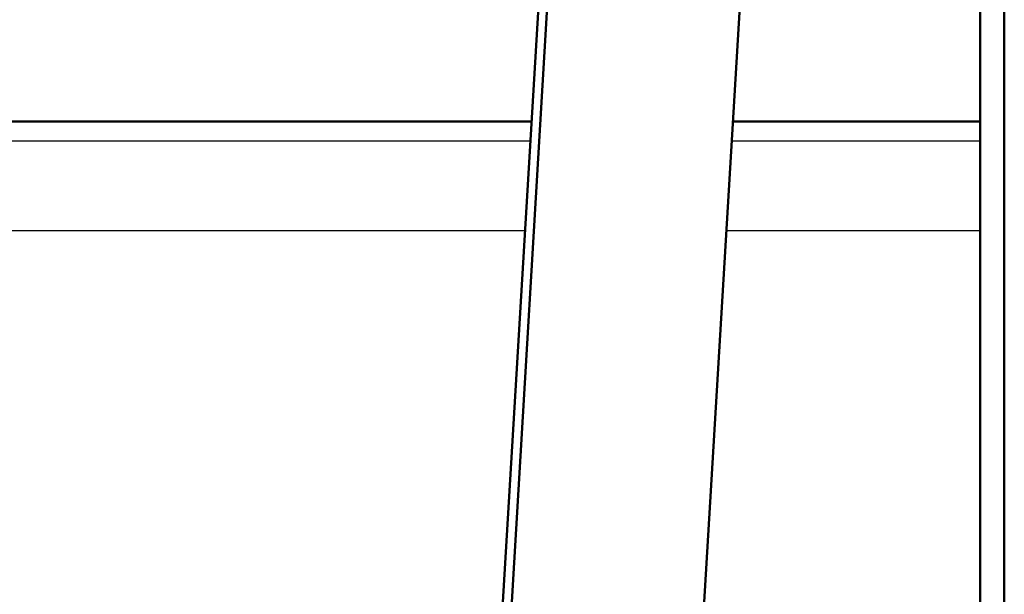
# Model space of a CAD drawing. Header units: millimetres. Extents: x 196 to 2279, y -1387 to 2348.
# Tile 69 of 82: x 289 to 419, y 1751 to 1827. Entities that reach past the tile are written whole.
import ezdxf

# ---------------------------------------------------------------- set-up
doc = ezdxf.new("R2010")
doc.units = ezdxf.units.MM
doc.header["$LTSCALE"] = 0.75
doc.layers.add('Visible', color=7, linetype='Continuous', lineweight=50)
doc.layers.add('Visible Narrow', color=7, linetype='Continuous', lineweight=25)

msp = doc.modelspace()

# ---------------------------------------------------------------- linework, layer by layer
at = {"layer": 'Visible', "extrusion": (0, 1, -2.96628e-13)}
for p, q in [((419.48, 2319, 219.7), (419.48, 1507.27, 688.35)), ((339.43, 1498.8, -556.94), (380.99, 2196.11, 278.49)), ((406.41, 2196.11, 278.49), (364.85, 1498.8, -556.94)), ((416.3, 1649.18, -558.83), (416.3, 2195.86, 92.69)), ((346.9, 1643.67, -423.03), (379.8, 2195.65, 238.28)), ((357.03, 1813.61, -1009.56), (246.35, 1813.61, -1009.56)), ((416.3, 1813.61, -1009.56), (383.61, 1813.61, -1009.56))]:
    msp.add_line(p, q, dxfattribs=at)
at = {"layer": 'Visible Narrow', "extrusion": (0, 1, -2.96628e-13)}
for p, q in [((357.03, 1813.61, -1009.52), (246.35, 1813.61, -1009.52)), ((416.3, 1813.61, -1009.52), (383.61, 1813.61, -1009.52)), ((248.92, 1811.04, -976.41), (356.88, 1811.04, -976.41)), ((383.46, 1811.04, -976.41), (416.3, 1811.04, -976.41)), ((356.17, 1799.16, -964.72), (248.92, 1799.16, -964.72)), ((416.3, 1799.16, -964.72), (382.75, 1799.16, -964.72))]:
    msp.add_line(p, q, dxfattribs=at)

doc.saveas('drawing.dxf')
